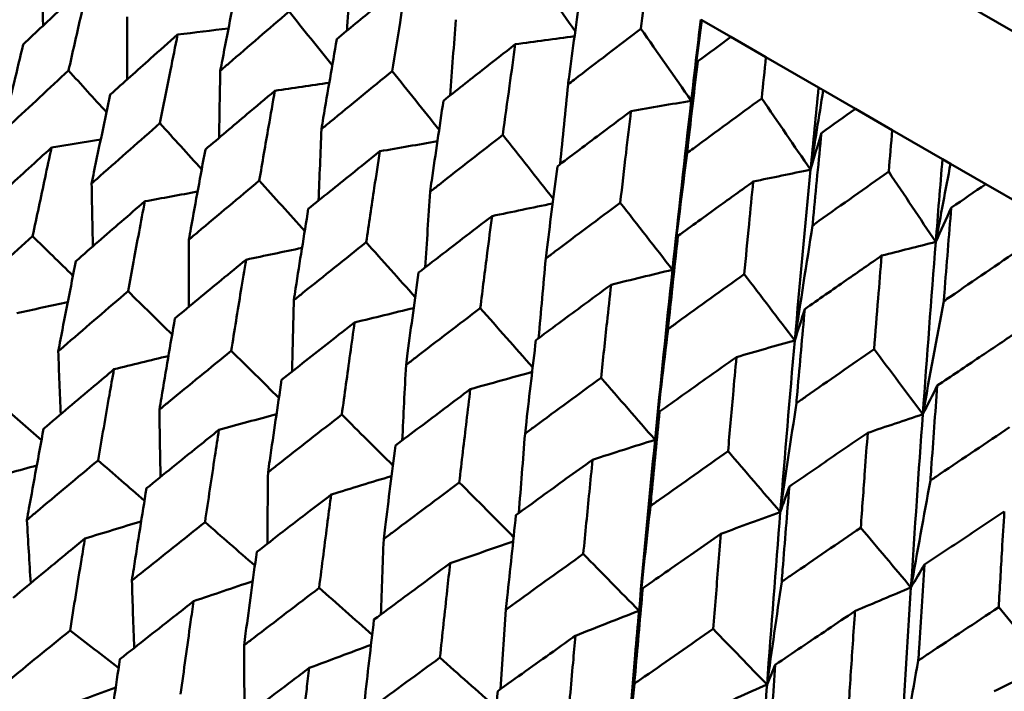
# Model space of a CAD drawing. Header units: millimetres. Extents: x 626 to 2725, y 57 to 2097.
# Tile 9 of 133: x 882.81 to 889.56, y 141.18 to 145.79. Entities that reach past the tile are written whole.
import ezdxf

# ---------------------------------------------------------------- set-up
doc = ezdxf.new("R2010")
doc.units = ezdxf.units.MM
doc.header["$LTSCALE"] = 10
doc.layers.add('Widoczne (ISO)', color=7, linetype='Continuous', lineweight=50)

msp = doc.modelspace()

# ---------------------------------------------------------------- linework, layer by layer
at = {"layer": 'Widoczne (ISO)'}
for p, q in [((883.7543, 149.0947), (914.9312, 131.0947)), ((887.476, 145.7913), (887.4839, 145.7867)), ((887.4839, 145.7867), (887.6824, 145.6722)), ((887.923, 145.5332), (887.6824, 145.6722)), ((887.923, 145.5332), (888.2836, 145.325)), ((888.2836, 145.325), (888.3153, 145.3067)), ((888.3153, 145.3067), (888.5361, 145.1793)), ((888.7888, 145.0334), (888.5361, 145.1793)), ((888.7888, 145.0334), (889.1329, 144.8347)), ((889.1329, 144.8347), (889.1883, 144.8027)), ((889.1883, 144.8027), (889.4305, 144.6629)), ((889.6942, 144.5106), (889.4305, 144.6629))]:
    msp.add_line(p, q, dxfattribs=at)
msp.add_circle((880.3266, 107.1577), 50, dxfattribs=at)
for points in [[(885.0769, 146.2061), (885.0678, 146.0426), (885.059, 145.8791), (885.0505, 145.7157)], [(886.615, 145.7112), (886.5046, 145.8676), (886.3941, 146.0239), (886.2837, 146.1803)], [(882.9586, 146.1462), (882.9609, 146.014), (882.9635, 145.8819), (882.9662, 145.7498)], [(884.9491, 145.4779), (884.8504, 145.6006), (884.7517, 145.7234), (884.6531, 145.8462)], [(883.5416, 145.8096), (883.5416, 145.6665), (883.5419, 145.5235), (883.5424, 145.3805)], [(885.7965, 145.7907), (885.783, 145.6173), (885.7698, 145.4441), (885.7571, 145.2709)], [(887.4104, 145.234), (887.4319, 145.42), (887.4537, 145.6058), (887.476, 145.7913)], [(887.4839, 145.7867), (887.459, 145.6024), (887.4345, 145.4181), (887.4104, 145.234)], [(883.8887, 145.6881), (884.005, 145.7025), (884.1213, 145.7168), (884.2376, 145.731)], [(887.4104, 145.234), (887.2955, 145.3989), (887.1805, 145.5639), (887.0656, 145.7289)], [(886.204, 145.622), (886.3395, 145.6405), (886.475, 145.6589), (886.6104, 145.6772)], [(887.4104, 145.234), (887.4251, 145.3241), (887.4398, 145.4142), (887.4547, 145.5042)], [(883.4008, 145.1555), (883.3141, 145.2509), (883.2274, 145.3462), (883.1408, 145.4416)], [(884.1812, 145.4404), (884.1782, 145.2869), (884.1755, 145.1335), (884.1731, 144.9801)], [(885.6818, 145.0348), (885.5747, 145.1691), (885.4676, 145.3034), (885.3605, 145.4378)], [(884.5556, 145.3031), (884.6799, 145.3215), (884.8042, 145.3397), (884.9285, 145.3579)], [(886.5659, 145.3464), (886.5472, 145.1637), (886.529, 144.981), (886.5111, 144.7985)], [(888.2283, 144.7618), (888.2464, 144.9498), (888.2648, 145.1375), (888.2836, 145.325)], [(888.3153, 145.3067), (888.2859, 145.125), (888.2569, 144.9433), (888.2283, 144.7618)], [(886.9972, 145.1641), (887.1349, 145.1875), (887.2727, 145.2108), (887.4104, 145.234)], [(887.2817, 144.075), (887.323, 144.4624), (887.3659, 144.8488), (887.4104, 145.234)], [(888.2283, 144.7618), (888.1167, 144.9248), (888.0051, 145.0878), (887.8935, 145.2509)], [(884.0536, 144.7638), (883.9582, 144.8691), (883.8628, 144.9745), (883.7674, 145.0799)], [(884.8748, 145.0399), (884.8681, 144.8765), (884.8617, 144.7132), (884.8556, 144.5499)], [(883.0244, 144.9138), (883.1367, 144.9319), (883.249, 144.95), (883.3613, 144.9681)], [(885.2751, 144.8877), (885.4069, 144.9108), (885.5386, 144.9338), (885.6702, 144.9567)], [(886.464, 144.562), (886.3488, 144.708), (886.2336, 144.8541), (886.1184, 145.0002)], [(888.2283, 144.7618), (888.2532, 144.8459), (888.2782, 144.9301), (888.3034, 145.0142)], [(887.3821, 144.8752), (887.3478, 144.6082), (887.3143, 144.3415), (887.2817, 144.075)], [(889.0871, 144.2659), (889.1021, 144.4558), (889.1173, 144.6454), (889.1329, 144.8347)], [(887.8356, 144.68), (887.9665, 144.7074), (888.0974, 144.7346), (888.2283, 144.7618)], [(888.1204, 143.5908), (888.1549, 143.9821), (888.1909, 144.3725), (888.2283, 144.7618)], [(889.0871, 144.2659), (888.9795, 144.4266), (888.8718, 144.5874), (888.7642, 144.7482)], [(889.1883, 144.8027), (889.1542, 144.6237), (889.1205, 144.4447), (889.0871, 144.2659)], [(884.7602, 144.3405), (884.6563, 144.4558), (884.5524, 144.5712), (884.4486, 144.6866)], [(883.2988, 144.6665), (883.3015, 144.5228), (883.3044, 144.3792), (883.3076, 144.2357)], [(883.664, 144.5445), (883.7845, 144.5668), (883.905, 144.589), (884.0255, 144.6111)], [(885.6196, 144.6099), (885.6084, 144.4369), (885.5975, 144.2641), (885.587, 144.0913)], [(886.0445, 144.4434), (886.183, 144.4722), (886.3215, 144.5008), (886.4599, 144.5294)], [(887.2817, 144.075), (887.1624, 144.2283), (887.0432, 144.3817), (886.9239, 144.5351)], [(889.0871, 144.2659), (889.1224, 144.3442), (889.1577, 144.4224), (889.1931, 144.5005)], [(888.2419, 144.3788), (888.2005, 144.1159), (888.1601, 143.8532), (888.1204, 143.5908)], [(883.1712, 144.0344), (883.0789, 144.1246), (882.9867, 144.2148), (882.8944, 144.3051)], [(883.9657, 144.2814), (883.9653, 144.1277), (883.9652, 143.9741), (883.9654, 143.8206)], [(887.2817, 144.075), (887.2941, 144.1523), (887.3066, 144.2296), (887.3191, 144.3069)], [(884.3576, 144.1441), (884.4857, 144.1712), (884.6137, 144.1982), (884.7418, 144.2251)], [(885.5178, 143.887), (885.4057, 144.0124), (885.2937, 144.1379), (885.1817, 144.2633)], [(888.7159, 144.1718), (888.8397, 144.2033), (888.9634, 144.2347), (889.0871, 144.2659)], [(888.9982, 143.084), (889.0266, 143.4789), (889.0562, 143.8729), (889.0871, 144.2659)], [(886.4128, 144.1519), (886.3962, 143.9697), (886.38, 143.7876), (886.3641, 143.6057)], [(886.8607, 143.9722), (887.0011, 144.0066), (887.1414, 144.0409), (887.2817, 144.075)], [(887.1624, 142.9085), (887.2006, 143.2983), (887.2404, 143.6872), (887.2817, 144.075)], [(888.1204, 143.5908), (888.0048, 143.742), (887.8892, 143.8932), (887.7737, 144.0445)], [(883.8511, 143.6305), (883.7503, 143.7294), (883.6495, 143.8283), (883.5487, 143.9273)], [(882.7852, 143.7769), (882.902, 143.8026), (883.0188, 143.8282), (883.1356, 143.8537)], [(884.6853, 143.866), (884.681, 143.7026), (884.6771, 143.5394), (884.6734, 143.3762)], [(885.1024, 143.714), (885.2374, 143.7468), (885.3725, 143.7794), (885.5074, 143.8119)], [(886.3232, 143.405), (886.2034, 143.5406), (886.0836, 143.6761), (885.9639, 143.8117)], [(888.1204, 143.5908), (888.1431, 143.6622), (888.1658, 143.7335), (888.1887, 143.8049)], [(889.1418, 143.8592), (889.0932, 143.6005), (889.0453, 143.3421), (888.9982, 143.084)], [(887.2512, 143.6679), (887.2209, 143.4145), (887.1913, 143.1614), (887.1624, 142.9085)], [(887.7205, 143.4758), (887.8538, 143.5143), (887.9871, 143.5526), (888.1204, 143.5908)], [(888.021, 142.4128), (888.0527, 142.8064), (888.0858, 143.1991), (888.1204, 143.5908)], [(883.07, 143.5157), (883.0755, 143.3715), (883.0812, 143.2274), (883.0872, 143.0833)], [(883.4521, 143.3919), (883.5767, 143.4225), (883.7012, 143.453), (883.8258, 143.4833)], [(884.5833, 143.1959), (884.4743, 143.3035), (884.3653, 143.4111), (884.2564, 143.5188)], [(888.9982, 143.084), (888.887, 143.2327), (888.7757, 143.3814), (888.6644, 143.5302)], [(885.4547, 143.4218), (885.4457, 143.2491), (885.437, 143.0765), (885.4287, 142.904)], [(885.8956, 143.2561), (886.0369, 143.2954), (886.1782, 143.3346), (886.3195, 143.3737)], [(887.1624, 142.9085), (887.039, 143.0502), (886.9155, 143.1919), (886.792, 143.3336)], [(888.9982, 143.084), (889.0313, 143.1494), (889.0644, 143.2148), (889.0976, 143.2801)], [(882.9551, 142.9065), (882.8574, 142.9912), (882.7596, 143.0758), (882.6619, 143.1605)], [(888.1315, 143.1596), (888.094, 142.9104), (888.0571, 142.6615), (888.021, 142.4128)], [(883.7636, 143.1153), (883.7659, 142.9613), (883.7684, 142.8074), (883.7713, 142.6537)], [(884.1717, 142.9764), (884.3034, 143.0127), (884.4351, 143.0488), (884.5668, 143.0848)], [(885.3648, 142.7323), (885.248, 142.8485), (885.1312, 142.9648), (885.0145, 143.0811)], [(887.1624, 142.9085), (887.1728, 142.9729), (887.1832, 143.0373), (887.1936, 143.1017)], [(888.6205, 142.9562), (888.7464, 142.999), (888.8723, 143.0415), (888.9982, 143.084)], [(888.917, 141.8955), (888.9428, 142.2925), (888.9699, 142.6887), (888.9982, 143.084)], [(886.2709, 142.9505), (886.2562, 142.7687), (886.242, 142.5871), (886.2281, 142.4056)], [(886.734, 142.772), (886.8769, 142.8177), (887.0197, 142.8632), (887.1624, 142.9085)], [(887.0525, 141.7356), (887.0876, 142.1274), (887.1242, 142.5184), (887.1624, 142.9085)], [(888.021, 142.4128), (887.9016, 142.5521), (887.7822, 142.6915), (887.6628, 142.8308)], [(882.5595, 142.6315), (882.6807, 142.6652), (882.8019, 142.6988), (882.923, 142.7322)], [(883.6613, 142.4906), (883.5553, 142.5828), (883.4492, 142.6749), (883.3432, 142.7671)], [(884.5084, 142.6852), (884.5067, 142.5218), (884.5052, 142.3586), (884.5041, 142.1954)], [(884.9411, 142.5322), (885.0793, 142.5749), (885.2175, 142.6175), (885.3556, 142.66)], [(886.1926, 142.2413), (886.0684, 142.3661), (885.9443, 142.491), (885.8201, 142.6159)], [(888.021, 142.4128), (888.0417, 142.4713), (888.0624, 142.5297), (888.0832, 142.5881)], [(889.0502, 142.6292), (889.0051, 142.3844), (888.9607, 142.1398), (888.917, 141.8955)], [(887.1306, 142.4541), (887.1039, 142.2144), (887.0779, 141.9748), (887.0525, 141.7356)], [(887.6143, 142.2638), (887.7499, 142.3137), (887.8855, 142.3633), (888.021, 142.4128)], [(887.9302, 141.2289), (887.959, 141.6243), (887.9893, 142.019), (888.021, 142.4128)], [(882.8553, 142.3582), (882.8637, 142.2135), (882.8723, 142.0688), (882.8812, 141.9242)], [(883.2531, 142.2311), (883.3816, 142.2704), (883.5101, 142.3096), (883.6386, 142.3487)], [(884.4182, 142.045), (884.3043, 142.1446), (884.1904, 142.2441), (884.0765, 142.3437)], [(888.917, 141.8955), (888.8023, 142.0321), (888.6876, 142.1688), (888.5729, 142.3054)], [(885.3016, 142.2273), (885.2949, 142.0547), (885.2885, 141.8823), (885.2825, 141.71)], [(885.7573, 142.061), (885.9013, 142.1112), (886.0453, 142.1612), (886.1893, 142.2111)], [(887.0525, 141.7356), (886.925, 141.8654), (886.7976, 141.9953), (886.6701, 142.1252)], [(888.917, 141.8955), (888.9481, 141.948), (888.9792, 142.0004), (889.0104, 142.0528)], [(883.5749, 141.9428), (883.58, 141.7886), (883.5853, 141.6344), (883.5908, 141.4804)], [(883.998, 141.801), (884.1331, 141.8468), (884.2683, 141.8924), (884.4035, 141.9379)], [(888.0306, 141.9346), (887.9965, 141.6991), (887.963, 141.4638), (887.9302, 141.2289)], [(885.223, 141.5715), (885.1016, 141.6783), (884.9802, 141.7852), (884.8588, 141.892)], [(887.0525, 141.7356), (887.0611, 141.7869), (887.0696, 141.8382), (887.0782, 141.8896)], [(888.533, 141.7334), (888.6611, 141.7876), (888.789, 141.8416), (888.917, 141.8955)], [(888.8435, 140.7016), (888.8667, 141.1002), (888.8912, 141.4983), (888.917, 141.8955)], [(886.14, 141.7432), (886.1274, 141.5617), (886.1151, 141.3803), (886.1032, 141.1991)], [(886.617, 141.5646), (886.7622, 141.6218), (886.9074, 141.6788), (887.0525, 141.7356)], [(889.847, 141.3586), (889.7375, 141.4922), (889.6281, 141.6258), (889.5186, 141.7594)], [(883.4842, 141.3451), (883.3731, 141.4301), (883.262, 141.5151), (883.1509, 141.6001)], [(887.9302, 141.2289), (887.8071, 141.3562), (887.6841, 141.4835), (887.561, 141.6108)], [(884.3443, 141.4986), (884.3451, 141.3351), (884.3462, 141.1718), (884.3476, 141.0085)], [(884.7911, 141.3431), (884.9324, 141.3962), (885.0736, 141.4491), (885.2148, 141.5018)], [(886.0723, 141.0717), (885.9439, 141.1857), (885.8155, 141.2998), (885.6871, 141.4138)], [(888.9672, 141.3938), (888.9253, 141.1628), (888.8841, 140.932), (888.8435, 140.7016)], [(887.9302, 141.2289), (887.9491, 141.2742), (887.968, 141.3196), (887.987, 141.3649)], [(889.4865, 141.1829), (889.6067, 141.2416), (889.7269, 141.3002), (889.847, 141.3586)], [(883.0671, 141.0632), (883.1994, 141.1116), (883.3317, 141.1599), (883.464, 141.208)], [(887.0203, 141.235), (886.997, 141.0087), (886.9742, 140.7828), (886.952, 140.5571)], [(887.517, 141.045), (887.6547, 141.1065), (887.7925, 141.1678), (887.9302, 141.2289)]]:
    msp.add_open_spline(points, degree=3, dxfattribs=at)
for points, knots in [([(883.2771, 146.0413), (883.2171, 145.9853), (883.1572, 145.9293), (883.0081, 145.7893), (882.9189, 145.7052), (882.83, 145.621)], [0.03448054, 0.03448054, 0.03448054, 0.03448054, 0.06157222, 0.06157222, 0.10209717, 0.10209717, 0.10209717, 0.10209717]), ([(883.1408, 145.4416), (883.1676, 145.5616), (883.1947, 145.6815), (883.2402, 145.8813), (883.2586, 145.9613), (883.2771, 146.0413)], [0.02104899, 0.02104899, 0.02104899, 0.02104899, 0.0615671, 0.0615671, 0.08866561, 0.08866561, 0.08866561, 0.08866561]), ([(884.3005, 146.0497), (884.2651, 145.8721), (884.2302, 145.6942), (884.1909, 145.4908), (884.1861, 145.4656), (884.1812, 145.4404)], [0.02983351, 0.02983351, 0.02983351, 0.02983351, 0.0889495, 0.0889495, 0.09731113, 0.09731113, 0.09731113, 0.09731113]), ([(885.4591, 146.052), (885.3856, 145.9919), (885.3122, 145.9316), (885.1524, 145.8001), (885.0662, 145.7288), (884.9801, 145.6574)], [0.03078053, 0.03078053, 0.03078053, 0.03078053, 0.06149921, 0.06149921, 0.09773041, 0.09773041, 0.09773041, 0.09773041]), ([(885.3605, 145.4378), (885.378, 145.5487), (885.3956, 145.6596), (885.4286, 145.8644), (885.4438, 145.9582), (885.4591, 146.052)], [0.02528165, 0.02528165, 0.02528165, 0.02528165, 0.06150593, 0.06150593, 0.09223152, 0.09223152, 0.09223152, 0.09223152]), ([(886.6504, 145.9686), (886.6241, 145.779), (886.5983, 145.5891), (886.5706, 145.3815), (886.5682, 145.364), (886.5659, 145.3464)], [0.0297954, 0.0297954, 0.0297954, 0.0297954, 0.09092493, 0.09092493, 0.09655955, 0.09655955, 0.09655955, 0.09655955]), ([(887.0656, 145.7289), (887.0657, 145.7294), (887.0658, 145.73), (887.0772, 145.8232), (887.0888, 145.9157), (887.1004, 146.0082)], [0.02951568, 0.02951568, 0.02951568, 0.02951568, 0.02969929, 0.02969929, 0.05939589, 0.05939589, 0.05939589, 0.05939589]), ([(884.1812, 145.4404), (884.2005, 145.4571), (884.2199, 145.4738), (884.3767, 145.6094), (884.5147, 145.7279), (884.6531, 145.8462)], [0.0806421, 0.0806421, 0.0806421, 0.0806421, 0.08897282, 0.08897282, 0.14811965, 0.14811965, 0.14811965, 0.14811965]), ([(886.5659, 145.3464), (886.5798, 145.3572), (886.5937, 145.3679), (886.7599, 145.4956), (886.9125, 145.6124), (887.0656, 145.7289)], [0.0853813, 0.0853813, 0.0853813, 0.0853813, 0.09097809, 0.09097809, 0.15214536, 0.15214536, 0.15214536, 0.15214536]), ([(883.8887, 145.6881), (883.8267, 145.6334), (883.7648, 145.5785), (883.6106, 145.4414), (883.5184, 145.3591), (883.4265, 145.2767)], [0.03448054, 0.03448054, 0.03448054, 0.03448054, 0.06157222, 0.06157222, 0.10209717, 0.10209717, 0.10209717, 0.10209717]), ([(883.7674, 145.0799), (883.7912, 145.2016), (883.8153, 145.3232), (883.8559, 145.5259), (883.8722, 145.607), (883.8887, 145.6881)], [0.02104899, 0.02104899, 0.02104899, 0.02104899, 0.0615671, 0.0615671, 0.08866561, 0.08866561, 0.08866561, 0.08866561]), ([(884.9801, 145.6574), (884.9488, 145.4774), (884.918, 145.2971), (884.8833, 145.091), (884.8791, 145.0655), (884.8748, 145.0399)], [0.02983351, 0.02983351, 0.02983351, 0.02983351, 0.0889495, 0.0889495, 0.09731113, 0.09731113, 0.09731113, 0.09731113]), ([(887.6824, 145.6722), (887.6068, 145.6166), (887.5314, 145.561), (887.4556, 145.5049), (887.4551, 145.5046), (887.4547, 145.5042)], [0, 0, 0, 0, 0.02969567, 0.02969567, 0.02988021, 0.02988021, 0.02988021, 0.02988021]), ([(882.83, 145.621), (882.7879, 145.4465), (882.7463, 145.2717), (882.6992, 145.0709), (882.6932, 145.0453), (882.6872, 145.0196)], [0.02530969, 0.02530969, 0.02530969, 0.02530969, 0.08465152, 0.08465152, 0.09334823, 0.09334823, 0.09334823, 0.09334823]), ([(886.204, 145.622), (886.1284, 145.563), (886.053, 145.5039), (885.8888, 145.3749), (885.8001, 145.305), (885.7116, 145.235)], [0.03078053, 0.03078053, 0.03078053, 0.03078053, 0.06149921, 0.06149921, 0.09773041, 0.09773041, 0.09773041, 0.09773041]), ([(886.1184, 145.0002), (886.1336, 145.1125), (886.1489, 145.2247), (886.1775, 145.432), (886.1907, 145.527), (886.204, 145.622)], [0.02528165, 0.02528165, 0.02528165, 0.02528165, 0.06150593, 0.06150593, 0.09223152, 0.09223152, 0.09223152, 0.09223152]), ([(887.4547, 145.5042), (887.4321, 145.3125), (887.4099, 145.1206), (887.3861, 144.9106), (887.3841, 144.8929), (887.3821, 144.8752)], [0.0297954, 0.0297954, 0.0297954, 0.0297954, 0.09092493, 0.09092493, 0.09655955, 0.09655955, 0.09655955, 0.09655955]), ([(887.8935, 145.2509), (887.8936, 145.2514), (887.8937, 145.252), (887.9034, 145.3462), (887.9132, 145.4397), (887.923, 145.5332)], [0.02951568, 0.02951568, 0.02951568, 0.02951568, 0.02969929, 0.02969929, 0.05939589, 0.05939589, 0.05939589, 0.05939589]), ([(882.6872, 145.0196), (882.7064, 145.0376), (882.7256, 145.0555), (882.8763, 145.1965), (883.0083, 145.3192), (883.1408, 145.4416)], [0.07597559, 0.07597559, 0.07597559, 0.07597559, 0.08464777, 0.08464777, 0.14401425, 0.14401425, 0.14401425, 0.14401425]), ([(884.8748, 145.0399), (884.8947, 145.0563), (884.9146, 145.0727), (885.0761, 145.2056), (885.218, 145.3218), (885.3605, 145.4378)], [0.0806421, 0.0806421, 0.0806421, 0.0806421, 0.08897282, 0.08897282, 0.14811965, 0.14811965, 0.14811965, 0.14811965]), ([(884.5556, 145.3031), (884.4917, 145.2494), (884.4278, 145.1957), (884.2688, 145.0614), (884.1737, 144.9808), (884.0789, 144.9)], [0.03448054, 0.03448054, 0.03448054, 0.03448054, 0.06157222, 0.06157222, 0.10209717, 0.10209717, 0.10209717, 0.10209717]), ([(884.4486, 144.6866), (884.4696, 144.8099), (884.4908, 144.9332), (884.5266, 145.1386), (884.541, 145.2209), (884.5556, 145.3031)], [0.02104899, 0.02104899, 0.02104899, 0.02104899, 0.0615671, 0.0615671, 0.08866561, 0.08866561, 0.08866561, 0.08866561]), ([(883.4265, 145.2767), (883.3888, 145.0996), (883.3516, 144.9222), (883.3095, 144.7186), (883.3042, 144.6925), (883.2988, 144.6665)], [0.02530969, 0.02530969, 0.02530969, 0.02530969, 0.08465152, 0.08465152, 0.09334823, 0.09334823, 0.09334823, 0.09334823]), ([(885.7116, 145.235), (885.6843, 145.0527), (885.6574, 144.8702), (885.6271, 144.6616), (885.6234, 144.6357), (885.6196, 144.6099)], [0.02983351, 0.02983351, 0.02983351, 0.02983351, 0.0889495, 0.0889495, 0.09731113, 0.09731113, 0.09731113, 0.09731113]), ([(887.3821, 144.8752), (887.3963, 144.8857), (887.4106, 144.8963), (887.5806, 145.0217), (887.7369, 145.1364), (887.8935, 145.2509)], [0.0853813, 0.0853813, 0.0853813, 0.0853813, 0.09097809, 0.09097809, 0.15214536, 0.15214536, 0.15214536, 0.15214536]), ([(886.9972, 145.1641), (886.9197, 145.1061), (886.8424, 145.0481), (886.6741, 144.9216), (886.5831, 144.853), (886.4924, 144.7843)], [0.03078053, 0.03078053, 0.03078053, 0.03078053, 0.06149921, 0.06149921, 0.09773041, 0.09773041, 0.09773041, 0.09773041]), ([(886.9239, 144.5351), (886.9368, 144.6487), (886.9499, 144.7622), (886.9744, 144.9719), (886.9858, 145.068), (886.9972, 145.1641)], [0.02528165, 0.02528165, 0.02528165, 0.02528165, 0.06150593, 0.06150593, 0.09223152, 0.09223152, 0.09223152, 0.09223152]), ([(888.5361, 145.1793), (888.4589, 145.1247), (888.3818, 145.07), (888.3043, 145.0149), (888.3038, 145.0146), (888.3034, 145.0142)], [0, 0, 0, 0, 0.02969567, 0.02969567, 0.02988021, 0.02988021, 0.02988021, 0.02988021]), ([(883.2988, 144.6665), (883.3186, 144.6841), (883.3385, 144.7017), (883.4942, 144.8398), (883.6305, 144.96), (883.7674, 145.0799)], [0.07597559, 0.07597559, 0.07597559, 0.07597559, 0.08464777, 0.08464777, 0.14401425, 0.14401425, 0.14401425, 0.14401425]), ([(888.7642, 144.7482), (888.7642, 144.7488), (888.7643, 144.7494), (888.7724, 144.8445), (888.7805, 144.939), (888.7888, 145.0334)], [0.02951568, 0.02951568, 0.02951568, 0.02951568, 0.02969929, 0.02969929, 0.05939589, 0.05939589, 0.05939589, 0.05939589]), ([(885.6196, 144.6099), (885.6401, 144.626), (885.6606, 144.6421), (885.8264, 144.7724), (885.9722, 144.8864), (886.1184, 145.0002)], [0.0806421, 0.0806421, 0.0806421, 0.0806421, 0.08897282, 0.08897282, 0.14811965, 0.14811965, 0.14811965, 0.14811965]), ([(888.3034, 145.0142), (888.2842, 144.8206), (888.2654, 144.6266), (888.2452, 144.4146), (888.2435, 144.3967), (888.2419, 144.3788)], [0.0297954, 0.0297954, 0.0297954, 0.0297954, 0.09092493, 0.09092493, 0.09655955, 0.09655955, 0.09655955, 0.09655955]), ([(883.0244, 144.9138), (882.9718, 144.866), (882.9193, 144.8182), (882.7664, 144.6786), (882.6662, 144.5866), (882.5663, 144.4945)], [0.03825175, 0.03825175, 0.03825175, 0.03825175, 0.06160817, 0.06160817, 0.10638617, 0.10638617, 0.10638617, 0.10638617]), ([(882.8944, 144.3051), (882.9225, 144.4387), (882.9508, 144.5721), (882.9943, 144.7749), (883.0093, 144.8443), (883.0244, 144.9138)], [0.01681985, 0.01681985, 0.01681985, 0.01681985, 0.06159108, 0.06159108, 0.08495433, 0.08495433, 0.08495433, 0.08495433]), ([(884.0789, 144.9), (884.0454, 144.7205), (884.0125, 144.5407), (883.9752, 144.3342), (883.9704, 144.3078), (883.9657, 144.2814)], [0.02530969, 0.02530969, 0.02530969, 0.02530969, 0.08465152, 0.08465152, 0.09334823, 0.09334823, 0.09334823, 0.09334823]), ([(885.2751, 144.8877), (885.2094, 144.835), (885.1438, 144.7824), (884.9802, 144.6507), (884.8823, 144.5717), (884.7847, 144.4925)], [0.03448054, 0.03448054, 0.03448054, 0.03448054, 0.06157222, 0.06157222, 0.10209717, 0.10209717, 0.10209717, 0.10209717]), ([(885.1817, 144.2633), (885.2, 144.3882), (885.2186, 144.513), (885.2498, 144.7211), (885.2624, 144.8044), (885.2751, 144.8877)], [0.02104899, 0.02104899, 0.02104899, 0.02104899, 0.0615671, 0.0615671, 0.08866561, 0.08866561, 0.08866561, 0.08866561]), ([(886.4924, 144.7843), (886.4687, 144.5999), (886.4454, 144.4152), (886.4193, 144.2042), (886.4161, 144.1781), (886.4128, 144.1519)], [0.02983351, 0.02983351, 0.02983351, 0.02983351, 0.0889495, 0.0889495, 0.09731113, 0.09731113, 0.09731113, 0.09731113]), ([(888.2419, 144.3788), (888.2564, 144.3892), (888.271, 144.3995), (888.4447, 144.5229), (888.6042, 144.6357), (888.7642, 144.7482)], [0.0853813, 0.0853813, 0.0853813, 0.0853813, 0.09097809, 0.09097809, 0.15214536, 0.15214536, 0.15214536, 0.15214536]), ([(883.9657, 144.2814), (883.9861, 144.2987), (884.0066, 144.3159), (884.1671, 144.4513), (884.3076, 144.569), (884.4486, 144.6866)], [0.07597559, 0.07597559, 0.07597559, 0.07597559, 0.08464777, 0.08464777, 0.14401425, 0.14401425, 0.14401425, 0.14401425]), ([(887.8356, 144.68), (887.7564, 144.6231), (887.6772, 144.5661), (887.505, 144.4418), (887.412, 144.3744), (887.3191, 144.3069)], [0.03078053, 0.03078053, 0.03078053, 0.03078053, 0.06149921, 0.06149921, 0.09773041, 0.09773041, 0.09773041, 0.09773041]), ([(887.7737, 144.0445), (887.7846, 144.1593), (887.7957, 144.274), (887.8163, 144.4858), (887.8259, 144.5829), (887.8356, 144.68)], [0.02528165, 0.02528165, 0.02528165, 0.02528165, 0.06150593, 0.06150593, 0.09223152, 0.09223152, 0.09223152, 0.09223152]), ([(889.4305, 144.6629), (889.3518, 144.6092), (889.2731, 144.5554), (889.1941, 144.5012), (889.1936, 144.5009), (889.1931, 144.5005)], [0, 0, 0, 0, 0.02969567, 0.02969567, 0.02988021, 0.02988021, 0.02988021, 0.02988021]), ([(883.664, 144.5445), (883.6097, 144.4977), (883.5555, 144.4509), (883.3976, 144.3141), (883.2942, 144.2241), (883.191, 144.1339)], [0.03825175, 0.03825175, 0.03825175, 0.03825175, 0.06160817, 0.06160817, 0.10638617, 0.10638617, 0.10638617, 0.10638617]), ([(883.5487, 143.9273), (883.5736, 144.0627), (883.5987, 144.198), (883.6373, 144.4036), (883.6506, 144.4741), (883.664, 144.5445)], [0.01681985, 0.01681985, 0.01681985, 0.01681985, 0.06159108, 0.06159108, 0.08495433, 0.08495433, 0.08495433, 0.08495433]), ([(884.7847, 144.4925), (884.7553, 144.3107), (884.7263, 144.1285), (884.6936, 143.9195), (884.6894, 143.8927), (884.6853, 143.866)], [0.02530969, 0.02530969, 0.02530969, 0.02530969, 0.08465152, 0.08465152, 0.09334823, 0.09334823, 0.09334823, 0.09334823]), ([(886.4128, 144.1519), (886.4338, 144.1677), (886.4548, 144.1835), (886.6247, 144.3115), (886.7741, 144.4235), (886.9239, 144.5351)], [0.0806421, 0.0806421, 0.0806421, 0.0806421, 0.08897282, 0.08897282, 0.14811965, 0.14811965, 0.14811965, 0.14811965]), ([(889.1931, 144.5005), (889.1771, 144.305), (889.1614, 144.1093), (889.1446, 143.8954), (889.1432, 143.8773), (889.1418, 143.8592)], [0.0297954, 0.0297954, 0.0297954, 0.0297954, 0.09092493, 0.09092493, 0.09655955, 0.09655955, 0.09655955, 0.09655955]), ([(886.0445, 144.4434), (885.9771, 144.3918), (885.9097, 144.3401), (885.7418, 144.211), (885.6413, 144.1335), (885.5411, 144.0558)], [0.03448054, 0.03448054, 0.03448054, 0.03448054, 0.06157222, 0.06157222, 0.10209717, 0.10209717, 0.10209717, 0.10209717]), ([(885.9639, 143.8117), (885.9797, 143.9381), (885.9957, 144.0644), (886.0227, 144.2749), (886.0336, 144.3592), (886.0445, 144.4434)], [0.02104899, 0.02104899, 0.02104899, 0.02104899, 0.0615671, 0.0615671, 0.08866561, 0.08866561, 0.08866561, 0.08866561]), ([(882.4304, 143.885), (882.4502, 143.903), (882.4701, 143.9211), (882.6242, 144.0614), (882.7591, 144.1834), (882.8944, 144.3051)], [0.07138254, 0.07138254, 0.07138254, 0.07138254, 0.08018544, 0.08018544, 0.13983561, 0.13983561, 0.13983561, 0.13983561]), ([(887.3191, 144.3069), (887.2989, 144.1206), (887.279, 143.934), (887.2567, 143.7207), (887.254, 143.6943), (887.2512, 143.6679)], [0.02983351, 0.02983351, 0.02983351, 0.02983351, 0.0889495, 0.0889495, 0.09731113, 0.09731113, 0.09731113, 0.09731113]), ([(884.6853, 143.866), (884.7063, 143.8829), (884.7273, 143.8998), (884.8924, 144.0325), (885.0368, 144.148), (885.1817, 144.2633)], [0.07597559, 0.07597559, 0.07597559, 0.07597559, 0.08464777, 0.08464777, 0.14401425, 0.14401425, 0.14401425, 0.14401425]), ([(889.1418, 143.8592), (889.1566, 143.8694), (889.1715, 143.8796), (889.3485, 144.001), (889.5111, 144.1121), (889.674, 144.2229)], [0.0853813, 0.0853813, 0.0853813, 0.0853813, 0.09097809, 0.09097809, 0.15214536, 0.15214536, 0.15214536, 0.15214536]), ([(884.3576, 144.1441), (884.3017, 144.0982), (884.2459, 144.0523), (884.0833, 143.9183), (883.9767, 143.83), (883.8703, 143.7416)], [0.03825175, 0.03825175, 0.03825175, 0.03825175, 0.06160817, 0.06160817, 0.10638617, 0.10638617, 0.10638617, 0.10638617]), ([(884.2564, 143.5188), (884.2781, 143.656), (884.3002, 143.793), (884.3341, 144.0013), (884.3458, 144.0727), (884.3576, 144.1441)], [0.01681985, 0.01681985, 0.01681985, 0.01681985, 0.06159108, 0.06159108, 0.08495433, 0.08495433, 0.08495433, 0.08495433]), ([(888.7159, 144.1718), (888.635, 144.1158), (888.5543, 144.0598), (888.3785, 143.9375), (888.2835, 143.8713), (888.1887, 143.8049)], [0.03078053, 0.03078053, 0.03078053, 0.03078053, 0.06149921, 0.06149921, 0.09773041, 0.09773041, 0.09773041, 0.09773041]), ([(888.6644, 143.5302), (888.6735, 143.6461), (888.6827, 143.7618), (888.6999, 143.9757), (888.7078, 144.0737), (888.7159, 144.1718)], [0.02528165, 0.02528165, 0.02528165, 0.02528165, 0.06150593, 0.06150593, 0.09223152, 0.09223152, 0.09223152, 0.09223152]), ([(883.191, 144.1339), (883.1553, 143.9547), (883.1201, 143.7752), (883.0802, 143.5689), (883.0751, 143.5423), (883.07, 143.5157)], [0.02053386, 0.02053386, 0.02053386, 0.02053386, 0.08016461, 0.08016461, 0.08898694, 0.08898694, 0.08898694, 0.08898694]), ([(885.5411, 144.0558), (885.5155, 143.8717), (885.4903, 143.6874), (885.4619, 143.4759), (885.4583, 143.4488), (885.4547, 143.4218)], [0.02530969, 0.02530969, 0.02530969, 0.02530969, 0.08465152, 0.08465152, 0.09334823, 0.09334823, 0.09334823, 0.09334823]), ([(887.2512, 143.6679), (887.2727, 143.6834), (887.2941, 143.6989), (887.4679, 143.8247), (887.6206, 143.9347), (887.7737, 144.0445)], [0.0806421, 0.0806421, 0.0806421, 0.0806421, 0.08897282, 0.08897282, 0.14811965, 0.14811965, 0.14811965, 0.14811965]), ([(886.8607, 143.9722), (886.7917, 143.9215), (886.7227, 143.8708), (886.5507, 143.744), (886.4478, 143.6678), (886.3451, 143.5916)], [0.03448054, 0.03448054, 0.03448054, 0.03448054, 0.06157222, 0.06157222, 0.10209717, 0.10209717, 0.10209717, 0.10209717]), ([(886.792, 143.3336), (886.8054, 143.4613), (886.8191, 143.589), (886.8421, 143.8018), (886.8514, 143.887), (886.8607, 143.9722)], [0.02104899, 0.02104899, 0.02104899, 0.02104899, 0.0615671, 0.0615671, 0.08866561, 0.08866561, 0.08866561, 0.08866561]), ([(883.07, 143.5157), (883.0904, 143.5334), (883.1109, 143.5511), (883.27, 143.6885), (883.4091, 143.8081), (883.5487, 143.9273)], [0.07138254, 0.07138254, 0.07138254, 0.07138254, 0.08018544, 0.08018544, 0.13983561, 0.13983561, 0.13983561, 0.13983561]), ([(885.4547, 143.4218), (885.4762, 143.4384), (885.4978, 143.455), (885.6671, 143.5852), (885.8153, 143.6986), (885.9639, 143.8117)], [0.07597559, 0.07597559, 0.07597559, 0.07597559, 0.08464777, 0.08464777, 0.14401425, 0.14401425, 0.14401425, 0.14401425]), ([(888.1887, 143.8049), (888.1716, 143.6167), (888.1549, 143.4283), (888.1361, 143.213), (888.1338, 143.1863), (888.1315, 143.1596)], [0.02983351, 0.02983351, 0.02983351, 0.02983351, 0.0889495, 0.0889495, 0.09731113, 0.09731113, 0.09731113, 0.09731113]), ([(883.8703, 143.7416), (883.8388, 143.5601), (883.8077, 143.3782), (883.7726, 143.1692), (883.7681, 143.1422), (883.7636, 143.1153)], [0.02053386, 0.02053386, 0.02053386, 0.02053386, 0.08016461, 0.08016461, 0.08898694, 0.08898694, 0.08898694, 0.08898694]), ([(885.1024, 143.714), (885.045, 143.6691), (884.9877, 143.6241), (884.8206, 143.4926), (884.711, 143.4061), (884.6017, 143.3194)], [0.03825175, 0.03825175, 0.03825175, 0.03825175, 0.06160817, 0.06160817, 0.10638617, 0.10638617, 0.10638617, 0.10638617]), ([(885.0145, 143.0811), (885.0334, 143.2199), (885.0525, 143.3586), (885.082, 143.5695), (885.0922, 143.6418), (885.1024, 143.714)], [0.01681985, 0.01681985, 0.01681985, 0.01681985, 0.06159108, 0.06159108, 0.08495433, 0.08495433, 0.08495433, 0.08495433]), ([(889.6346, 143.6413), (889.5523, 143.5862), (889.47, 143.5311), (889.291, 143.4107), (889.1942, 143.3455), (889.0976, 143.2801)], [0.03078053, 0.03078053, 0.03078053, 0.03078053, 0.06149921, 0.06149921, 0.09773041, 0.09773041, 0.09773041, 0.09773041]), ([(886.3451, 143.5916), (886.3231, 143.4055), (886.3014, 143.2191), (886.2771, 143.0052), (886.274, 142.9779), (886.2709, 142.9505)], [0.02530969, 0.02530969, 0.02530969, 0.02530969, 0.08465152, 0.08465152, 0.09334823, 0.09334823, 0.09334823, 0.09334823]), ([(883.7636, 143.1153), (883.7846, 143.1326), (883.8057, 143.1499), (883.9695, 143.2847), (884.1127, 143.4019), (884.2564, 143.5188)], [0.07138254, 0.07138254, 0.07138254, 0.07138254, 0.08018544, 0.08018544, 0.13983561, 0.13983561, 0.13983561, 0.13983561]), ([(887.7205, 143.4758), (887.6499, 143.426), (887.5795, 143.3761), (887.4037, 143.2515), (887.2986, 143.1766), (887.1936, 143.1017)], [0.03448054, 0.03448054, 0.03448054, 0.03448054, 0.06157222, 0.06157222, 0.10209717, 0.10209717, 0.10209717, 0.10209717]), ([(887.6628, 142.8308), (887.6741, 142.9598), (887.6855, 143.0887), (887.7048, 143.3037), (887.7126, 143.3898), (887.7205, 143.4758)], [0.02104899, 0.02104899, 0.02104899, 0.02104899, 0.0615671, 0.0615671, 0.08866561, 0.08866561, 0.08866561, 0.08866561]), ([(888.1315, 143.1596), (888.1534, 143.1749), (888.1753, 143.1902), (888.3526, 143.3139), (888.5083, 143.4222), (888.6644, 143.5302)], [0.0806421, 0.0806421, 0.0806421, 0.0806421, 0.08897282, 0.08897282, 0.14811965, 0.14811965, 0.14811965, 0.14811965]), ([(883.4521, 143.3919), (883.4061, 143.3532), (883.3602, 143.3144), (883.199, 143.1783), (883.084, 143.0807), (882.9693, 142.983)], [0.04208868, 0.04208868, 0.04208868, 0.04208868, 0.06158988, 0.06158988, 0.11059803, 0.11059803, 0.11059803, 0.11059803]), ([(883.3432, 142.7671), (883.3687, 142.9163), (883.3946, 143.0653), (883.4311, 143.2734), (883.4416, 143.3327), (883.4521, 143.3919)], [0.01259731, 0.01259731, 0.01259731, 0.01259731, 0.06159863, 0.06159863, 0.08110666, 0.08110666, 0.08110666, 0.08110666]), ([(886.2709, 142.9505), (886.293, 142.9668), (886.315, 142.9832), (886.4884, 143.1111), (886.64, 143.2224), (886.792, 143.3336)], [0.07597559, 0.07597559, 0.07597559, 0.07597559, 0.08464777, 0.08464777, 0.14401425, 0.14401425, 0.14401425, 0.14401425]), ([(884.6017, 143.3194), (884.5741, 143.1355), (884.547, 142.9514), (884.5163, 142.7398), (884.5124, 142.7125), (884.5084, 142.6852)], [0.02053386, 0.02053386, 0.02053386, 0.02053386, 0.08016461, 0.08016461, 0.08898694, 0.08898694, 0.08898694, 0.08898694]), ([(889.0976, 143.2801), (889.0834, 143.0903), (889.0695, 142.9002), (889.0541, 142.6831), (889.0521, 142.6561), (889.0502, 142.6292)], [0.02983351, 0.02983351, 0.02983351, 0.02983351, 0.0889495, 0.0889495, 0.09731113, 0.09731113, 0.09731113, 0.09731113]), ([(885.8956, 143.2561), (885.8368, 143.2119), (885.778, 143.1678), (885.6067, 143.0387), (885.4943, 142.9538), (885.3822, 142.8687)], [0.03825175, 0.03825175, 0.03825175, 0.03825175, 0.06160817, 0.06160817, 0.10638617, 0.10638617, 0.10638617, 0.10638617]), ([(885.8201, 142.6159), (885.8363, 142.7564), (885.8527, 142.8966), (885.8781, 143.1099), (885.8868, 143.183), (885.8956, 143.2561)], [0.01681985, 0.01681985, 0.01681985, 0.01681985, 0.06159108, 0.06159108, 0.08495433, 0.08495433, 0.08495433, 0.08495433]), ([(884.5084, 142.6852), (884.5301, 142.7022), (884.5517, 142.7192), (884.7199, 142.8514), (884.867, 142.9664), (885.0145, 143.0811)], [0.07138254, 0.07138254, 0.07138254, 0.07138254, 0.08018544, 0.08018544, 0.13983561, 0.13983561, 0.13983561, 0.13983561]), ([(887.1936, 143.1017), (887.1749, 142.9137), (887.1565, 142.7255), (887.1359, 142.5094), (887.1333, 142.4818), (887.1306, 142.4541)], [0.02530969, 0.02530969, 0.02530969, 0.02530969, 0.08465152, 0.08465152, 0.09334823, 0.09334823, 0.09334823, 0.09334823]), ([(889.0502, 142.6292), (889.0725, 142.6443), (889.0948, 142.6593), (889.2753, 142.7812), (889.4339, 142.8878), (889.5927, 142.9943)], [0.0806421, 0.0806421, 0.0806421, 0.0806421, 0.08897282, 0.08897282, 0.14811965, 0.14811965, 0.14811965, 0.14811965]), ([(882.9693, 142.983), (882.9356, 142.8015), (882.9023, 142.6197), (882.8648, 142.4112), (882.8601, 142.3847), (882.8553, 142.3582)], [0.01556037, 0.01556037, 0.01556037, 0.01556037, 0.07555527, 0.07555527, 0.08428623, 0.08428623, 0.08428623, 0.08428623]), ([(884.1717, 142.9764), (884.1244, 142.9385), (884.0771, 142.9005), (883.9113, 142.767), (883.793, 142.6714), (883.6749, 142.5756)], [0.04208868, 0.04208868, 0.04208868, 0.04208868, 0.06158988, 0.06158988, 0.11059803, 0.11059803, 0.11059803, 0.11059803]), ([(884.0765, 142.3437), (884.0988, 142.4948), (884.1214, 142.6457), (884.1533, 142.8565), (884.1625, 142.9165), (884.1717, 142.9764)], [0.01259731, 0.01259731, 0.01259731, 0.01259731, 0.06159863, 0.06159863, 0.08110666, 0.08110666, 0.08110666, 0.08110666]), ([(888.6205, 142.9562), (888.5485, 142.9072), (888.4767, 142.8581), (888.2975, 142.7354), (888.1903, 142.6618), (888.0832, 142.5881)], [0.03448054, 0.03448054, 0.03448054, 0.03448054, 0.06157222, 0.06157222, 0.10209717, 0.10209717, 0.10209717, 0.10209717]), ([(888.5729, 142.3054), (888.5821, 142.4356), (888.5916, 142.5656), (888.6075, 142.7825), (888.6139, 142.8694), (888.6205, 142.9562)], [0.02104899, 0.02104899, 0.02104899, 0.02104899, 0.0615671, 0.0615671, 0.08866561, 0.08866561, 0.08866561, 0.08866561]), ([(885.3822, 142.8687), (885.3583, 142.6827), (885.3349, 142.4965), (885.3084, 142.2825), (885.305, 142.2549), (885.3016, 142.2273)], [0.02053386, 0.02053386, 0.02053386, 0.02053386, 0.08016461, 0.08016461, 0.08898694, 0.08898694, 0.08898694, 0.08898694]), ([(887.1306, 142.4541), (887.1532, 142.4702), (887.1758, 142.4862), (887.3528, 142.612), (887.5076, 142.7215), (887.6628, 142.8308)], [0.07597559, 0.07597559, 0.07597559, 0.07597559, 0.08464777, 0.08464777, 0.14401425, 0.14401425, 0.14401425, 0.14401425]), ([(882.8553, 142.3582), (882.8759, 142.3756), (882.8964, 142.3929), (883.0586, 142.5294), (883.2007, 142.6484), (883.3432, 142.7671)], [0.06686277, 0.06686277, 0.06686277, 0.06686277, 0.07557848, 0.07557848, 0.13558897, 0.13558897, 0.13558897, 0.13558897]), ([(886.734, 142.772), (886.6738, 142.7287), (886.6137, 142.6853), (886.4385, 142.5585), (886.3235, 142.4751), (886.2088, 142.3915)], [0.03825175, 0.03825175, 0.03825175, 0.03825175, 0.06160817, 0.06160817, 0.10638617, 0.10638617, 0.10638617, 0.10638617]), ([(886.6701, 142.1252), (886.6838, 142.2671), (886.6977, 142.4088), (886.7191, 142.6243), (886.7265, 142.6982), (886.734, 142.772)], [0.01681985, 0.01681985, 0.01681985, 0.01681985, 0.06159108, 0.06159108, 0.08495433, 0.08495433, 0.08495433, 0.08495433]), ([(885.3016, 142.2273), (885.3238, 142.244), (885.346, 142.2607), (885.5184, 142.3904), (885.669, 142.5033), (885.8201, 142.6159)], [0.07138254, 0.07138254, 0.07138254, 0.07138254, 0.08018544, 0.08018544, 0.13983561, 0.13983561, 0.13983561, 0.13983561]), ([(888.0832, 142.5881), (888.0675, 142.3983), (888.0522, 142.2083), (888.035, 141.9903), (888.0328, 141.9624), (888.0306, 141.9346)], [0.02530969, 0.02530969, 0.02530969, 0.02530969, 0.08465152, 0.08465152, 0.09334823, 0.09334823, 0.09334823, 0.09334823]), ([(883.6749, 142.5756), (883.6453, 142.3917), (883.6161, 142.2076), (883.5832, 141.9965), (883.5791, 141.9696), (883.5749, 141.9428)], [0.01556037, 0.01556037, 0.01556037, 0.01556037, 0.07555527, 0.07555527, 0.08428623, 0.08428623, 0.08428623, 0.08428623]), ([(884.9411, 142.5322), (884.8925, 142.495), (884.844, 142.4577), (884.6738, 142.3268), (884.5524, 142.2329), (884.4312, 142.1389)], [0.04208868, 0.04208868, 0.04208868, 0.04208868, 0.06158988, 0.06158988, 0.11059803, 0.11059803, 0.11059803, 0.11059803]), ([(884.8588, 141.892), (884.8781, 142.0449), (884.8975, 142.1976), (884.9252, 142.4108), (884.9331, 142.4715), (884.9411, 142.5322)], [0.01259731, 0.01259731, 0.01259731, 0.01259731, 0.06159863, 0.06159863, 0.08110666, 0.08110666, 0.08110666, 0.08110666]), ([(886.2088, 142.3915), (886.1884, 142.2035), (886.1684, 142.0153), (886.1458, 141.799), (886.1429, 141.7711), (886.14, 141.7432)], [0.02053386, 0.02053386, 0.02053386, 0.02053386, 0.08016461, 0.08016461, 0.08898694, 0.08898694, 0.08898694, 0.08898694]), ([(889.557, 142.4155), (889.4839, 142.3672), (889.4108, 142.3188), (889.2285, 142.198), (889.1193, 142.1254), (889.0104, 142.0528)], [0.03448054, 0.03448054, 0.03448054, 0.03448054, 0.06157222, 0.06157222, 0.10209717, 0.10209717, 0.10209717, 0.10209717]), ([(889.5186, 141.7594), (889.5261, 141.8906), (889.5337, 142.0217), (889.5465, 142.2404), (889.5518, 142.328), (889.557, 142.4155)], [0.02104899, 0.02104899, 0.02104899, 0.02104899, 0.0615671, 0.0615671, 0.08866561, 0.08866561, 0.08866561, 0.08866561]), ([(883.5749, 141.9428), (883.596, 141.9598), (883.6172, 141.9768), (883.7839, 142.1106), (883.93, 142.2273), (884.0765, 142.3437)], [0.06686277, 0.06686277, 0.06686277, 0.06686277, 0.07557848, 0.07557848, 0.13558897, 0.13558897, 0.13558897, 0.13558897]), ([(887.6143, 142.2638), (887.5529, 142.2211), (887.4915, 142.1784), (887.3127, 142.0538), (887.1953, 141.9717), (887.0782, 141.8896)], [0.03825175, 0.03825175, 0.03825175, 0.03825175, 0.06160817, 0.06160817, 0.10638617, 0.10638617, 0.10638617, 0.10638617]), ([(887.561, 141.6108), (887.5724, 141.754), (887.584, 141.8971), (887.6019, 142.1147), (887.6081, 142.1893), (887.6143, 142.2638)], [0.01681985, 0.01681985, 0.01681985, 0.01681985, 0.06159108, 0.06159108, 0.08495433, 0.08495433, 0.08495433, 0.08495433]), ([(888.0306, 141.9346), (888.0536, 141.9503), (888.0766, 141.9661), (888.257, 142.0899), (888.4148, 142.1978), (888.5729, 142.3054)], [0.07597559, 0.07597559, 0.07597559, 0.07597559, 0.08464777, 0.08464777, 0.14401425, 0.14401425, 0.14401425, 0.14401425]), ([(883.2531, 142.2311), (883.2159, 142.2005), (883.1786, 142.1699), (883.0145, 142.0347), (882.8878, 141.9299), (882.7616, 141.8249)], [0.04598621, 0.04598621, 0.04598621, 0.04598621, 0.06155279, 0.06155279, 0.11473062, 0.11473062, 0.11473062, 0.11473062]), ([(883.1509, 141.6001), (883.1767, 141.7631), (883.203, 141.9258), (883.2374, 142.1359), (883.2452, 142.1835), (883.2531, 142.2311)], [0.00838421, 0.00838421, 0.00838421, 0.00838421, 0.06155515, 0.06155515, 0.07712864, 0.07712864, 0.07712864, 0.07712864]), ([(884.4312, 142.1389), (884.4054, 141.9529), (884.38, 141.7666), (884.3515, 141.5529), (884.3479, 141.5257), (884.3443, 141.4986)], [0.01556037, 0.01556037, 0.01556037, 0.01556037, 0.07555527, 0.07555527, 0.08428623, 0.08428623, 0.08428623, 0.08428623]), ([(886.14, 141.7432), (886.1627, 141.7596), (886.1854, 141.776), (886.3617, 141.9036), (886.5157, 142.0145), (886.6701, 142.1252)], [0.07138254, 0.07138254, 0.07138254, 0.07138254, 0.08018544, 0.08018544, 0.13983561, 0.13983561, 0.13983561, 0.13983561]), ([(885.7573, 142.061), (885.7076, 142.0244), (885.6579, 141.9878), (885.4836, 141.8592), (885.3592, 141.7671), (885.2351, 141.6748)], [0.04208868, 0.04208868, 0.04208868, 0.04208868, 0.06158988, 0.06158988, 0.11059803, 0.11059803, 0.11059803, 0.11059803]), ([(885.6871, 141.4138), (885.7035, 141.5683), (885.7201, 141.7227), (885.7437, 141.9383), (885.7505, 141.9996), (885.7573, 142.061)], [0.01259731, 0.01259731, 0.01259731, 0.01259731, 0.06159863, 0.06159863, 0.08110666, 0.08110666, 0.08110666, 0.08110666]), ([(889.0104, 142.0528), (888.9975, 141.8614), (888.9849, 141.6699), (888.9708, 141.45), (888.969, 141.4219), (888.9672, 141.3938)], [0.02530969, 0.02530969, 0.02530969, 0.02530969, 0.08465152, 0.08465152, 0.09334823, 0.09334823, 0.09334823, 0.09334823]), ([(884.3443, 141.4986), (884.366, 141.5152), (884.3877, 141.5319), (884.5588, 141.6633), (884.7086, 141.7778), (884.8588, 141.892)], [0.06686277, 0.06686277, 0.06686277, 0.06686277, 0.07557848, 0.07557848, 0.13558897, 0.13558897, 0.13558897, 0.13558897]), ([(887.0782, 141.8896), (887.061, 141.6997), (887.0441, 141.5097), (887.0252, 141.2913), (887.0227, 141.2631), (887.0203, 141.235)], [0.02053386, 0.02053386, 0.02053386, 0.02053386, 0.08016461, 0.08016461, 0.08898694, 0.08898694, 0.08898694, 0.08898694]), ([(883.998, 141.801), (883.9597, 141.771), (883.9215, 141.741), (883.7528, 141.6084), (883.6226, 141.5057), (883.4928, 141.4027)], [0.04598621, 0.04598621, 0.04598621, 0.04598621, 0.06155279, 0.06155279, 0.11473062, 0.11473062, 0.11473062, 0.11473062]), ([(883.9091, 141.1624), (883.9315, 141.3273), (883.9543, 141.492), (883.9843, 141.7047), (883.9911, 141.7529), (883.998, 141.801)], [0.00838421, 0.00838421, 0.00838421, 0.00838421, 0.06155515, 0.06155515, 0.07712864, 0.07712864, 0.07712864, 0.07712864]), ([(886.952, 140.5571), (886.9758, 140.8494), (887.0003, 141.1412), (887.0346, 141.5335), (887.0435, 141.6346), (887.0525, 141.7356)], [0.3692784, 0.3692784, 0.3692784, 0.3692784, 0.4608442, 0.4608442, 0.492629, 0.492629, 0.492629, 0.492629]), ([(888.533, 141.7334), (888.4705, 141.6914), (888.408, 141.6493), (888.2258, 141.5266), (888.1063, 141.4458), (887.987, 141.3649)], [0.03825175, 0.03825175, 0.03825175, 0.03825175, 0.06160817, 0.06160817, 0.10638617, 0.10638617, 0.10638617, 0.10638617]), ([(888.4894, 141.0748), (888.4987, 141.2192), (888.5082, 141.3635), (888.5228, 141.583), (888.5279, 141.6582), (888.533, 141.7334)], [0.01681985, 0.01681985, 0.01681985, 0.01681985, 0.06159108, 0.06159108, 0.08495433, 0.08495433, 0.08495433, 0.08495433]), ([(888.9672, 141.3938), (888.9905, 141.4094), (889.0139, 141.4249), (889.1974, 141.547), (889.3579, 141.6533), (889.5186, 141.7594)], [0.07597559, 0.07597559, 0.07597559, 0.07597559, 0.08464777, 0.08464777, 0.14401425, 0.14401425, 0.14401425, 0.14401425]), ([(885.2351, 141.6748), (885.2129, 141.4867), (885.1911, 141.2983), (885.1667, 141.0822), (885.1636, 141.0548), (885.1605, 141.0273)], [0.01556037, 0.01556037, 0.01556037, 0.01556037, 0.07555527, 0.07555527, 0.08428623, 0.08428623, 0.08428623, 0.08428623]), ([(882.6549, 141.195), (882.6751, 141.2115), (882.6953, 141.2281), (882.8601, 141.3634), (883.0053, 141.4819), (883.1509, 141.6001)], [0.06241522, 0.06241522, 0.06241522, 0.06241522, 0.0708546, 0.0708546, 0.13127416, 0.13127416, 0.13127416, 0.13127416]), ([(887.0203, 141.235), (887.0434, 141.2511), (887.0666, 141.2673), (887.2465, 141.3927), (887.4036, 141.5019), (887.561, 141.6108)], [0.07138254, 0.07138254, 0.07138254, 0.07138254, 0.08018544, 0.08018544, 0.13983561, 0.13983561, 0.13983561, 0.13983561]), ([(886.617, 141.5646), (886.5663, 141.5286), (886.5155, 141.4927), (886.3375, 141.3663), (886.2103, 141.2757), (886.0835, 141.185)], [0.04208868, 0.04208868, 0.04208868, 0.04208868, 0.06158988, 0.06158988, 0.11059803, 0.11059803, 0.11059803, 0.11059803]), ([(886.558, 140.911), (886.5718, 141.067), (886.5857, 141.2229), (886.6056, 141.4406), (886.6113, 141.5026), (886.617, 141.5646)], [0.01259731, 0.01259731, 0.01259731, 0.01259731, 0.06159863, 0.06159863, 0.08110666, 0.08110666, 0.08110666, 0.08110666]), ([(883.4928, 141.4027), (883.465, 141.2165), (883.4378, 141.03), (883.4072, 140.8172), (883.4035, 140.791), (883.3998, 140.7649)], [0.01044349, 0.01044349, 0.01044349, 0.01044349, 0.07085106, 0.07085106, 0.07930241, 0.07930241, 0.07930241, 0.07930241]), ([(885.1605, 141.0273), (885.1827, 141.0437), (885.2049, 141.0601), (885.3801, 141.1891), (885.5334, 141.3016), (885.6871, 141.4138)], [0.06686277, 0.06686277, 0.06686277, 0.06686277, 0.07557848, 0.07557848, 0.13558897, 0.13558897, 0.13558897, 0.13558897]), ([(884.7911, 141.3431), (884.7519, 141.3136), (884.7127, 141.2842), (884.5398, 141.154), (884.4064, 141.0532), (884.2732, 140.9521)], [0.04598621, 0.04598621, 0.04598621, 0.04598621, 0.06155279, 0.06155279, 0.11473062, 0.11473062, 0.11473062, 0.11473062]), ([(884.7148, 140.6972), (884.7341, 140.8639), (884.7536, 141.0305), (884.7794, 141.2457), (884.7853, 141.2944), (884.7911, 141.3431)], [0.00838421, 0.00838421, 0.00838421, 0.00838421, 0.06155515, 0.06155515, 0.07712864, 0.07712864, 0.07712864, 0.07712864]), ([(887.987, 141.3649), (887.9727, 141.1734), (887.9587, 140.9816), (887.943, 140.7614), (887.941, 140.733), (887.939, 140.7046)], [0.02053386, 0.02053386, 0.02053386, 0.02053386, 0.08016461, 0.08016461, 0.08898694, 0.08898694, 0.08898694, 0.08898694]), ([(886.0835, 141.185), (886.0646, 140.9949), (886.0462, 140.8046), (886.0255, 140.5864), (886.0229, 140.5587), (886.0203, 140.5309)], [0.01556037, 0.01556037, 0.01556037, 0.01556037, 0.07555527, 0.07555527, 0.08428623, 0.08428623, 0.08428623, 0.08428623]), ([(887.8479, 140.0399), (887.8672, 140.3347), (887.8873, 140.6291), (887.9154, 141.025), (887.9227, 141.127), (887.9302, 141.2289)], [0.3692784, 0.3692784, 0.3692784, 0.3692784, 0.4608442, 0.4608442, 0.492629, 0.492629, 0.492629, 0.492629])]:
    msp.add_open_spline(points, degree=3, knots=knots, dxfattribs=at)

doc.saveas('drawing.dxf')
